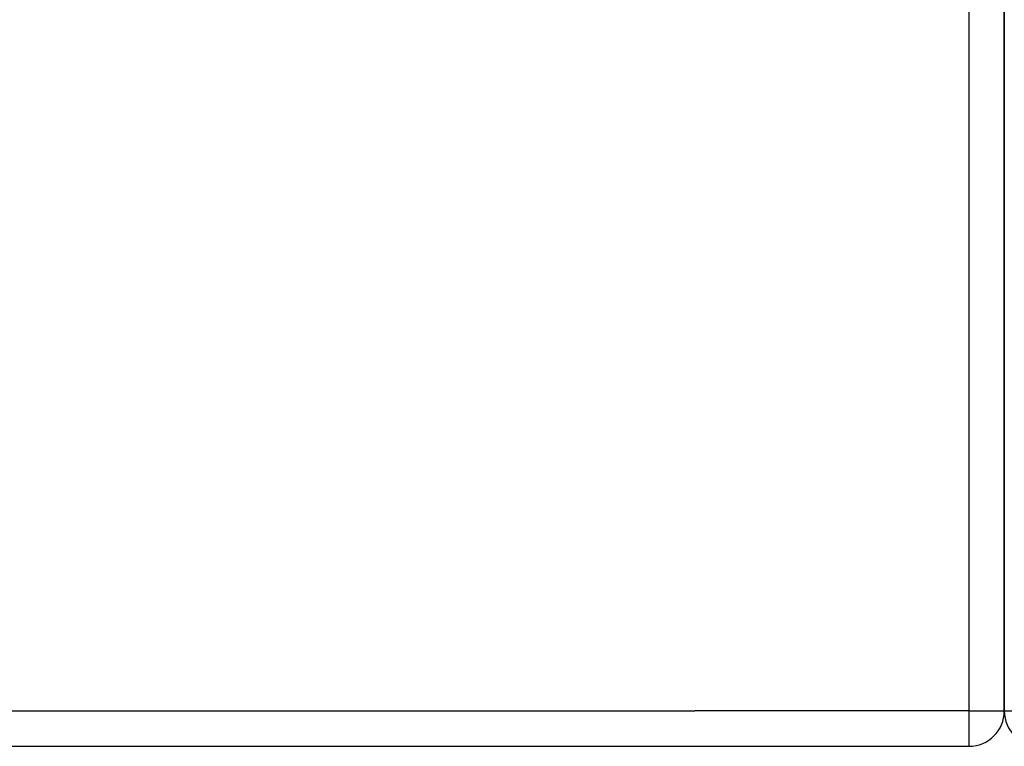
# Model space of a CAD drawing. Header units: inches. Extents: x 20 to 448, y 48 to 213.
# Tile 24 of 235: x 59.06 to 61.81, y 49.03 to 51.07. Entities that reach past the tile are written whole.
import ezdxf

# ---------------------------------------------------------------- set-up
doc = ezdxf.new("R2010")
doc.units = ezdxf.units.IN
doc.header["$MEASUREMENT"] = 0
doc.layers.add('Visible Edges(ANSI)', color=7, linetype='Continuous', lineweight=25)
doc.layers.add('Visible Tangent Edges(ANSI)', color=7, linetype='Continuous', lineweight=25)

msp = doc.modelspace()

# ---------------------------------------------------------------- linework, layer by layer
at = {"layer": 'Visible Edges(ANSI)'}
for p, q in [((61.8117, 60.9349), (61.8117, 49.1329)), ((61.8117, 49.1329), (61.8117, 60.9349)), ((19.9107, 49.0339), (61.7127, 49.0339))]:
    msp.add_line(p, q, dxfattribs=at)
for centre, start, end in [((61.7127, 49.1329), 270, 0), ((61.9107, 49.1329), 180, 270)]:
    msp.add_arc(centre, 0.099, start, end, dxfattribs=at)
at = {"layer": 'Visible Tangent Edges(ANSI)'}
for p, q in [((61.7127, 60.9349), (61.7127, 49.1329)), ((19.9107, 49.1329), (60.9456, 49.1329)), ((61.7127, 49.1329), (60.9456, 49.1329)), ((61.7127, 49.1329), (61.8117, 49.1329)), ((61.7127, 49.1329), (61.7127, 49.0339)), ((61.8117, 49.1329), (61.9107, 49.1329))]:
    msp.add_line(p, q, dxfattribs=at)

doc.saveas('drawing.dxf')
